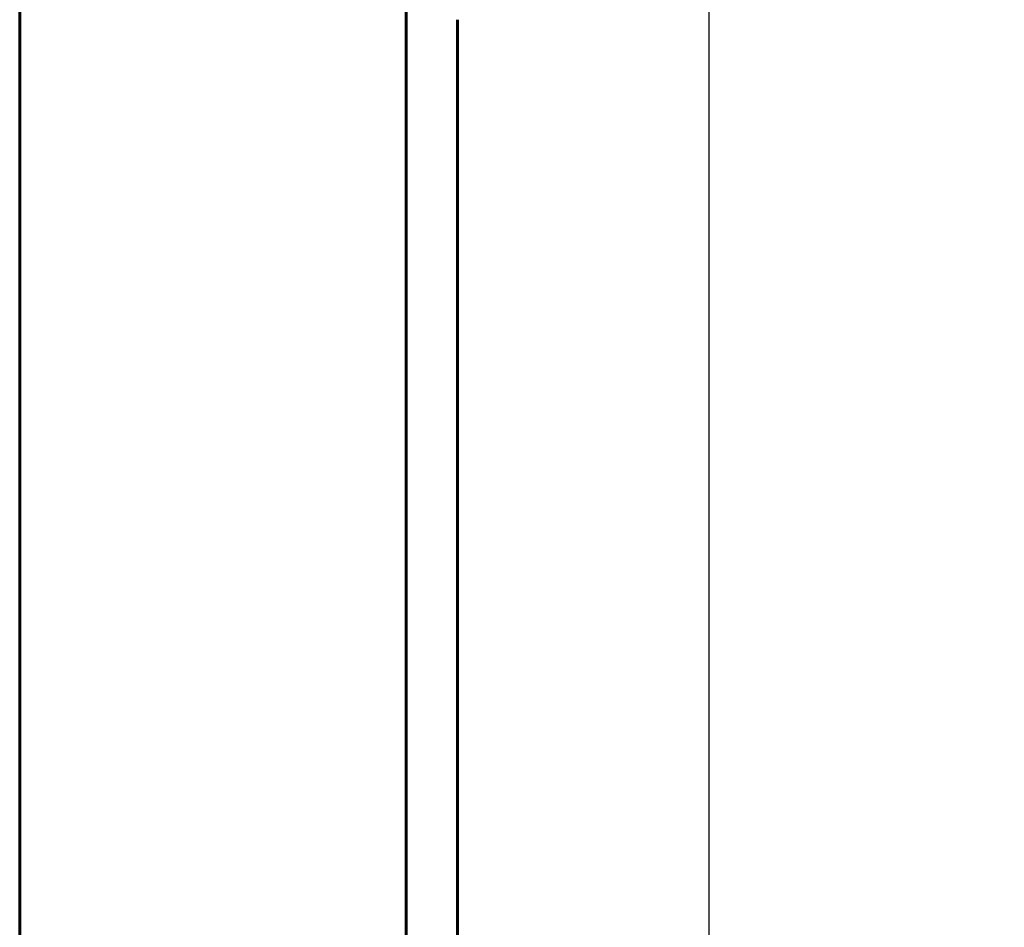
# Model space of a CAD drawing. Header units: millimetres. Extents: x 0 to 594, y 0 to 420.
# Tile 21 of 24: x 346 to 365, y 274 to 292. Entities that reach past the tile are written whole.
import ezdxf

# ---------------------------------------------------------------- set-up
doc = ezdxf.new("R2010")
doc.units = ezdxf.units.MM
doc.linetypes.add('K5LT_BASIC', pattern=[0])
doc.linetypes.add('K5LT_THIN', pattern=[0])
doc.layers.add('Системный слой', color=7, linetype='Continuous')
doc.styles.add('KDIMTEXTSTYLE', font='GOST_AU.SHX', dxfattribs={"width": 0.96, "oblique": 15, "height": 5})
doc.dimstyles.new('KDIMSTYLE (0.50)', dxfattribs={"dimtxt": 5, "dimasz": 1, "dimexe": 2, "dimexo": 0, "dimgap": 1, "dimtad": 1, "dimlfac": 2, "dimtxsty": 'KDIMTEXTSTYLE', "dimsah": 1, "dimcen": 0, "dimdle": 1, "dimadec": 0, "dimazin": 0, "dimtfac": 0.667, "dimtmove": 0, "dimatfit": 3, "dimfxl": 1, "dimtvp": 1, "dimtolj": 1, "dimtzin": 0, "dimarcsym": 0})

# ---------------------------------------------------------------- blocks, each defined once
blk = doc.blocks.new('U0')
at = {"layer": 'Системный слой', "color": 150, "linetype": 'K5LT_BASIC', "lineweight": 60, "true_color": 0x0080ff}
for p, q in [((354.576, 291.544), (354.576, 282.486)), ((354.576, 282.486), (354.576, 236.251))]:
    blk.add_line(p, q, dxfattribs=at)
blk = doc.blocks.new('U1')
at = {"layer": 'Системный слой', "color": 150, "linetype": 'K5LT_BASIC', "lineweight": 60, "true_color": 0x0080ff}
for p, q in [((354.576, 282.606), (354.576, 284.056)), ((354.576, 282.486), (354.576, 282.598))]:
    blk.add_line(p, q, dxfattribs=at)
blk = doc.blocks.new('KDIMARROW_02')
at = {"layer": 'Системный слой'}
blk.add_hatch(color=0, dxfattribs=at).paths.add_polyline_path([(4.5, 0), (5, 0.658), (0, 0), (5, -0.658)])
at = {"layer": 'Системный слой', "color": 0, "linetype": 'K5LT_THIN', "lineweight": 18}
for p, q in [((5, 0.658), (0, 0)), ((4.5, 0), (5, 0.658)), ((0, 0), (-1, 0)), ((0, 0), (5, -0.658)), ((0, 0), (7, 0)), ((5, -0.658), (4.5, 0))]:
    blk.add_line(p, q, dxfattribs=at)

msp = doc.modelspace()

# ---------------------------------------------------------------- linework, layer by layer
at = {"layer": 'Системный слой', "color": 150, "linetype": 'K5LT_BASIC', "lineweight": 60, "true_color": 0x0080ff}
for p, q in [((346.0761, 308.8498), (346.0761, 147.5498)), ((353.5761, 308.3498), (353.5761, 148.0498)), ((354.5761, 291.7441), (354.5761, 291.5443)), ((354.5761, 291.5443), (354.5761, 291.7438)), ((354.5761, 282.4863), (354.5761, 282.3448)), ((354.5761, 282.4863), (354.5761, 282.4863)), ((354.5761, 282.3449), (354.5761, 282.345))]:
    msp.add_line(p, q, dxfattribs=at)

# ---------------------------------------------------------------- block references
at = {"layer": 'Системный слой'}
for name in ['U0', 'U1']:
    msp.add_blockref(name, (0, 0), dxfattribs=at)

# ---------------------------------------------------------------- dimensions: what is measured, and where the dimension line sits
at = {"layer": 'Системный слой', "color": 7}
msp.add_linear_dim(base=(353.5761, 332.5498), p1=(359.4593, 262.9822), p2=(353.5761, 308.3498), location=(372.4626, 332.5498), text='\\H5.0;\\W0.965;\\Q15;\\H5.0;\\W0.965;\\Q15;\\Q15;12\\H0.65x;\\S+1^ -1;\\H1.5x;', dimstyle='KDIMSTYLE (0.50)', override={"dimexo": 0, "dimblk1": 'KDIMARROW_02', "dimblk2": 'KDIMARROW_02', "dimse1": 0, "dimse2": 0, "dimclrt": 7, "dimtolj": 1}, dxfattribs=at).render()

doc.saveas('drawing.dxf')
